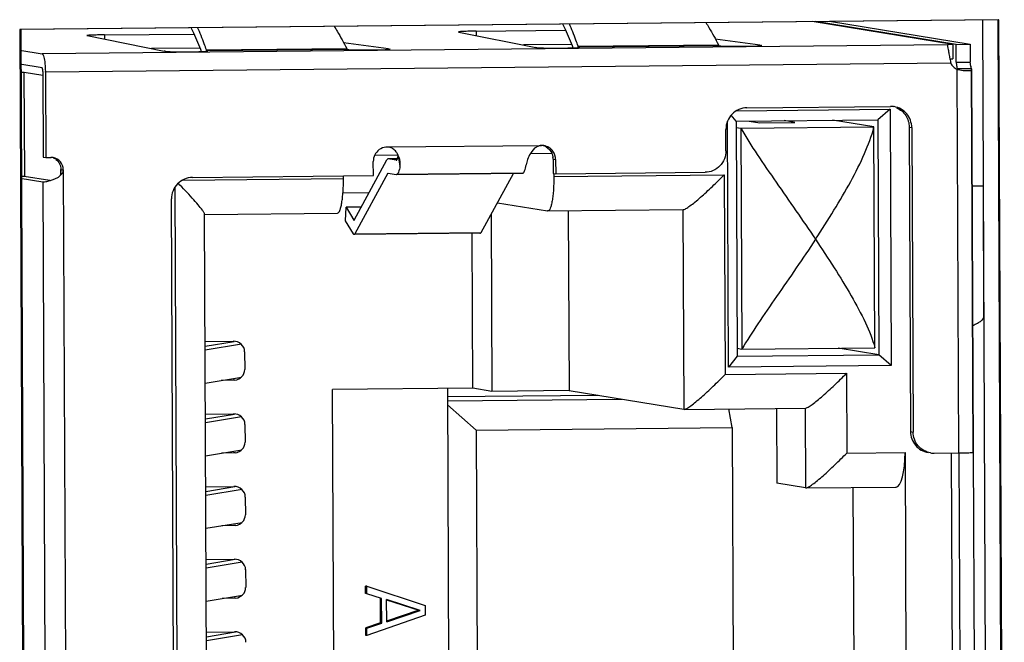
# Model space of a CAD drawing. Header units: millimetres. Extents: x 0 to 1750, y -1720 to 477.
# Tile 52 of 256: x 364 to 378, y -923 to -914. Entities that reach past the tile are written whole.
import ezdxf

# ---------------------------------------------------------------- set-up
doc = ezdxf.new("R2010")
doc.units = ezdxf.units.MM
doc.header["$LTSCALE"] = 92.51
doc.layers.add('101302590_DXF_CONTINUOUS_LINE', color=7, linetype='CONTINUOUS')
doc.layers.add('DE-11-072043DXF_CONTINUOUS_LINE', color=7, linetype='CONTINUOUS')

msp = doc.modelspace()

# ---------------------------------------------------------------- linework, layer by layer
at = {"layer": '101302590_DXF_CONTINUOUS_LINE'}
for p, q in [((378.156, -913.99), (364.432, -914.126)), ((377.507, -914.336), (375.534, -914.014)), ((377.556, -914.335), (375.583, -914.013)), ((375.78, -914.011), (377.753, -914.333)), ((378.231, -931.182), (378.156, -913.99)), ((364.432, -914.126), (364.507, -931.318)), ((370.579, -914.161), (371.66, -914.378)), ((370.822, -914.149), (372.077, -914.137)), ((370.822, -914.149), (370.822, -914.21)), ((365.365, -914.212), (366.445, -914.43)), ((365.608, -914.201), (366.862, -914.189)), ((365.608, -914.201), (365.608, -914.261)), ((374.808, -914.347), (374.177, -914.26)), ((364.419, -914.414), (364.733, -914.465)), ((377.434, -914.339), (364.733, -914.465)), ((366.948, -914.388), (366.269, -914.394)), ((366.461, -914.432), (366.445, -914.43)), ((367.037, -914.427), (367.038, -914.411)), ((367.038, -914.411), (369.006, -914.391)), ((369.019, -914.407), (367.056, -914.426)), ((369.594, -914.399), (368.963, -914.312)), ((369.594, -914.399), (369.609, -914.401)), ((369.594, -914.406), (369.594, -914.399)), ((372.162, -914.336), (371.484, -914.343)), ((371.675, -914.381), (371.66, -914.378)), ((372.252, -914.375), (372.253, -914.359)), ((372.253, -914.359), (374.221, -914.34)), ((374.233, -914.355), (372.27, -914.375)), ((374.808, -914.347), (374.824, -914.349)), ((374.808, -914.347), (374.808, -914.354)), ((377.507, -914.336), (377.507, -914.536)), ((377.556, -914.335), (377.753, -914.333)), ((377.557, -914.585), (377.556, -914.335)), ((377.753, -914.333), (377.754, -914.583)), ((377.467, -914.537), (377.507, -914.536)), ((364.734, -914.665), (364.42, -914.614)), ((377.48, -914.597), (364.778, -914.723)), ((377.557, -914.585), (377.754, -914.583)), ((377.567, -914.685), (377.569, -914.685)), ((377.592, -920.068), (377.569, -914.685)), ((377.77, -914.676), (377.573, -914.678)), ((377.573, -914.678), (377.573, -914.687)), ((377.794, -920.058), (377.77, -914.686)), ((377.798, -920.06), (377.774, -914.686)), ((364.421, -914.724), (364.482, -914.723)), ((364.482, -914.723), (364.743, -914.766)), ((364.488, -916.188), (364.482, -914.723)), ((364.743, -914.717), (364.748, -915.916)), ((364.778, -914.723), (364.784, -915.922)), ((374.472, -915.266), (376.63, -915.245)), ((374.62, -915.225), (376.636, -915.205)), ((376.63, -915.245), (376.457, -915.392)), ((376.63, -915.245), (376.646, -918.843)), ((374.469, -915.412), (374.399, -915.328)), ((374.469, -915.412), (376.457, -915.392)), ((376.403, -915.493), (375.821, -915.398)), ((376.457, -915.392), (376.471, -918.691)), ((374.327, -915.827), (374.326, -915.527)), ((374.364, -918.866), (374.348, -915.411)), ((374.469, -915.412), (374.484, -918.71)), ((374.47, -915.502), (374.534, -915.512)), ((374.534, -915.512), (376.403, -915.493)), ((374.534, -915.512), (374.548, -918.611)), ((374.65, -915.41), (374.803, -915.435)), ((374.803, -915.435), (375.295, -915.43)), ((375.295, -915.43), (375.142, -915.405)), ((376.417, -918.592), (376.403, -915.493)), ((376.897, -915.496), (376.933, -915.502)), ((376.897, -915.496), (376.916, -919.769)), ((376.933, -915.502), (376.952, -919.775)), ((369.575, -915.774), (371.739, -915.753)), ((371.736, -915.752), (371.739, -915.753)), ((364.748, -915.916), (364.784, -915.922)), ((364.784, -915.922), (364.858, -915.921)), ((369.109, -916.802), (369.571, -915.953)), ((369.4, -915.887), (369.725, -915.883)), ((369.717, -915.941), (369.584, -915.942)), ((369.584, -915.942), (369.585, -915.942)), ((369.717, -915.941), (369.585, -915.942)), ((369.701, -915.961), (369.585, -915.942)), ((369.726, -915.903), (369.753, -916.044)), ((371.584, -915.865), (371.882, -915.862)), ((371.901, -915.945), (371.937, -915.951)), ((371.901, -915.945), (371.902, -916.145)), ((371.937, -915.951), (371.938, -916.151)), ((364.995, -916.089), (365.03, -916.094)), ((364.995, -916.172), (364.995, -916.089)), ((365.03, -916.094), (365.089, -929.338)), ((369.38, -916.176), (369.379, -915.976)), ((364.481, -916.188), (364.427, -916.189)), ((364.427, -916.213), (364.741, -916.265)), ((364.842, -916.247), (364.481, -916.188)), ((366.703, -916.238), (368.96, -916.216)), ((366.841, -916.201), (369.38, -916.176)), ((368.96, -916.216), (368.96, -916.18)), ((369.584, -916.144), (369.122, -916.993)), ((369.586, -916.142), (369.702, -916.161)), ((369.702, -916.161), (371.472, -916.143)), ((371.475, -916.143), (369.704, -916.161)), ((370.893, -916.975), (371.345, -916.145)), ((371.902, -916.145), (371.938, -916.151)), ((371.912, -916.151), (371.912, -916.187)), ((371.912, -916.187), (374.303, -916.163)), ((371.938, -916.151), (374.033, -916.13)), ((374.303, -916.163), (374.315, -918.966)), ((364.741, -916.265), (364.797, -929.158)), ((364.742, -916.265), (364.741, -916.265)), ((366.655, -929.068), (366.599, -916.333)), ((377.933, -916.319), (377.941, -918.153)), ((366.602, -928.898), (366.547, -916.504)), ((369.319, -916.418), (368.953, -916.421)), ((368.989, -916.812), (368.997, -916.621)), ((369.209, -916.619), (368.997, -916.621)), ((368.997, -916.621), (369.108, -916.803)), ((371.121, -916.557), (371.825, -916.672)), ((367.012, -916.72), (368.876, -916.701)), ((367.064, -928.635), (367.012, -916.714)), ((371.032, -916.72), (371.043, -919.204)), ((371.827, -916.672), (371.825, -916.672)), ((371.827, -916.672), (373.726, -916.653)), ((372.114, -916.669), (372.125, -919.194)), ((373.723, -916.653), (373.736, -919.456)), ((369.099, -916.994), (368.989, -916.812)), ((369.108, -916.803), (369.108, -916.803)), ((369.11, -917.003), (369.109, -917.003)), ((370.881, -916.986), (369.11, -917.003)), ((369.122, -916.993), (370.893, -916.975)), ((370.774, -919.161), (370.765, -916.987)), ((370.88, -916.985), (370.881, -916.986)), ((367.02, -918.503), (367.412, -918.499)), ((367.02, -918.57), (367.428, -918.502)), ((367.528, -918.543), (367.02, -918.628)), ((367.574, -918.648), (367.575, -918.897)), ((374.484, -918.71), (374.364, -918.866)), ((374.483, -918.6), (374.548, -918.611)), ((374.484, -918.71), (376.471, -918.691)), ((374.548, -918.611), (376.417, -918.592)), ((376.471, -918.691), (375.899, -918.597)), ((376.646, -918.843), (376.471, -918.691)), ((376.646, -918.843), (374.364, -918.866)), ((374.315, -918.966), (376.017, -918.95)), ((376.017, -918.95), (376.022, -920.069)), ((367.022, -919.087), (367.529, -919.003)), ((367.414, -919.049), (367.244, -919.051)), ((367.435, -919.047), (367.414, -919.049)), ((370.774, -919.161), (368.806, -919.18)), ((368.834, -925.477), (368.806, -919.18)), ((370.418, -919.164), (370.446, -925.43)), ((372.533, -919.26), (370.419, -919.281)), ((371.043, -919.204), (370.774, -919.161)), ((372.125, -919.194), (371.043, -919.204)), ((372.125, -919.194), (373.736, -919.456)), ((370.419, -919.339), (372.865, -919.314)), ((370.419, -919.393), (370.824, -919.747)), ((367.024, -919.523), (367.416, -919.519)), ((367.024, -919.59), (367.432, -919.522)), ((373.736, -919.456), (373.739, -919.457)), ((373.739, -919.457), (375.441, -919.44)), ((374.415, -919.711), (374.369, -919.45)), ((375.035, -919.444), (375.04, -920.493)), ((375.438, -919.44), (375.443, -920.559)), ((367.532, -919.563), (367.025, -919.647)), ((367.579, -919.667), (367.58, -919.917)), ((370.824, -919.747), (374.415, -919.711)), ((370.824, -919.747), (370.846, -924.795)), ((374.415, -919.711), (374.437, -924.759)), ((376.916, -919.769), (376.952, -919.775)), ((367.027, -920.107), (367.533, -920.023)), ((367.419, -920.068), (367.248, -920.07)), ((367.439, -920.067), (367.419, -920.068)), ((376.022, -920.069), (376.839, -920.061)), ((376.839, -920.061), (376.861, -925.119)), ((377.248, -920.071), (377.592, -920.068)), ((377.488, -920.069), (377.51, -925.11)), ((377.619, -925.108), (377.597, -920.068)), ((377.794, -920.058), (377.816, -925.106)), ((377.798, -920.06), (377.798, -920.06)), ((375.443, -920.559), (375.04, -920.493)), ((367.029, -920.542), (367.421, -920.538)), ((367.029, -920.609), (367.437, -920.541)), ((367.537, -920.582), (367.029, -920.667)), ((375.443, -920.559), (375.446, -920.559)), ((375.446, -920.559), (376.713, -920.547)), ((376.13, -924.541), (376.113, -920.553)), ((367.583, -920.687), (367.584, -920.936)), ((367.031, -921.126), (367.538, -921.042)), ((367.423, -921.088), (367.253, -921.09)), ((367.444, -921.086), (367.423, -921.088)), ((367.033, -921.562), (367.425, -921.558)), ((367.033, -921.629), (367.441, -921.561)), ((367.541, -921.602), (367.034, -921.686)), ((367.588, -921.706), (367.589, -921.956)), ((369.287, -921.939), (369.269, -921.936)), ((369.27, -922.04), (369.269, -921.936)), ((369.287, -921.939), (370.105, -922.208)), ((369.288, -922.043), (369.287, -921.939)), ((367.036, -922.146), (367.542, -922.062)), ((367.428, -922.107), (367.257, -922.109)), ((367.448, -922.106), (367.428, -922.107)), ((369.288, -922.043), (369.27, -922.04)), ((369.496, -922.11), (369.288, -922.043)), ((369.496, -922.11), (369.479, -922.107)), ((369.48, -922.453), (369.479, -922.107)), ((369.498, -922.456), (369.496, -922.11)), ((369.565, -922.129), (370.018, -922.275)), ((370.036, -922.278), (369.566, -922.127)), ((369.567, -922.438), (369.566, -922.127)), ((370.018, -922.275), (369.565, -922.43)), ((369.567, -922.438), (370.036, -922.278)), ((370.036, -922.278), (370.018, -922.275)), ((370.105, -922.208), (370.106, -922.346)), ((370.106, -922.346), (369.29, -922.631)), ((367.037, -922.581), (367.43, -922.577)), ((367.038, -922.648), (367.446, -922.58)), ((369.48, -922.453), (369.272, -922.524)), ((369.29, -922.527), (369.272, -922.524)), ((369.272, -922.628), (369.272, -922.524)), ((369.29, -922.527), (369.498, -922.456)), ((369.29, -922.631), (369.29, -922.527)), ((369.498, -922.456), (369.48, -922.453)), ((367.546, -922.621), (367.038, -922.706)), ((369.29, -922.631), (369.272, -922.628))]:
    msp.add_line(p, q, dxfattribs=at)
for centre, radius, start, end in [((369.078, -914.36), 0.0781, 203.5237, 205.046), ((369.09, -913.634), 0.777, 266.0929, 267.0825), ((374.292, -914.309), 0.0781, 203.5237, 205.046), ((374.304, -913.582), 0.777, 266.0929, 267.0825), ((379.845, -914.069), 2.423, 191.1312, 191.9382), ((379.164, -914.213), 1.726, 191.9454, 192.8288), ((378.356, -914.512), 0.802, 185.2692, 186.1944), ((377.729, -914.624), 0.164, 196.2035, 198.8703), ((378.122, -914.573), 0.367, 190.7758, 192.3206), ((363.399, -914.729), 1.379, 0.2512, 0.5155), ((376.639, -915.494), 0.289, 84.4448, 90.556), ((376.639, -915.497), 0.292, 80.7298, 84.4514), ((369.577, -915.968), 0.193, 90.5836, 96.8358), ((369.576, -915.904), 0.129, 78.6723, 90.496), ((371.741, -915.945), 0.192, 86.0769, 90.5615), ((371.741, -915.948), 0.195, 80.7286, 86.0775), ((371.705, -915.941), 0.194, 60.0295, 72.1965), ((364.859, -916.089), 0.168, 86.7792, 90.5634), ((364.859, -916.092), 0.17, 80.7278, 86.7765), ((364.823, -916.086), 0.171, 53.9986, 66.1199), ((369.475, -916.01), 0.28, 24.7167, 26.855), ((369.673, -915.894), 0.054, 350.3892, 355.7973), ((371.699, -915.946), 0.202, 0.2631, 6.3292), ((369.702, -915.954), 0.00644, 260.687, 278.2426), ((369.704, -916.148), 0.0129, 260.687, 278.2426), ((371.475, -916.13), 0.0129, 260.687, 278.2426), ((377.245, -919.781), 0.291, 260.7197, 270.5398), ((377.518, -912.563), 7.506, 270.5677, 270.7664)]:
    msp.add_arc(centre, radius, start, end, dxfattribs=at)
for centre, major_axis, ratio, start_param, end_param in [((367.413, -918.649), (0.161, 0.007), 0.92788, 6.246167, 7.816963), ((367.414, -918.899), (0.161, 0.007), 0.92788, -1.47973, -0.037019), ((367.417, -919.669), (0.161, 0.007), 0.92788, 6.246167, 7.816963), ((367.418, -919.919), (0.161, 0.007), 0.92788, -1.47973, -0.037019), ((376.706, -920.047), (-0.006, 0.5), 0.264807, -3.142352, -1.602546), ((367.422, -920.688), (0.161, 0.007), 0.92788, 6.246167, 7.816963), ((367.423, -920.938), (0.161, 0.007), 0.92788, -1.47973, -0.037019), ((367.426, -921.708), (0.161, 0.007), 0.92788, 6.246167, 7.816963), ((367.427, -921.958), (0.161, 0.007), 0.92788, -1.47973, -0.037019), ((367.431, -922.727), (0.161, 0.007), 0.92788, 6.246167, 7.816963)]:
    msp.add_ellipse(centre, major_axis=major_axis, ratio=ratio, start_param=start_param, end_param=end_param, dxfattribs=at)
for points, knots in [([(366.819, -914.097), (366.831, -914.123), (366.884, -914.233), (366.932, -914.346), (366.966, -914.433)], [0, 0, 0, 0, 0.232999, 1, 1, 1, 1]), ([(367.038, -914.411), (367.028, -914.383), (366.99, -914.277), (366.948, -914.173), (366.915, -914.096)], [0, 0, 0, 0, 0.262981, 1, 1, 1, 1]), ([(368.83, -914.077), (368.845, -914.102), (368.907, -914.205), (368.964, -914.31), (369.006, -914.391)], [0, 0, 0, 0, 0.238882, 1, 1, 1, 1]), ([(370.822, -914.149), (370.79, -914.15), (370.743, -914.15), (370.684, -914.152), (370.648, -914.153), (370.618, -914.154), (370.598, -914.156), (370.587, -914.157), (370.581, -914.158), (370.578, -914.158), (370.576, -914.159), (370.576, -914.159)], [0, 0, 0, 0, 0.394447, 0.566882, 0.715651, 0.836422, 0.925496, 0.957303, 0.980319, 0.994402, 1, 1, 1, 1]), ([(370.576, -914.159), (370.576, -914.16), (370.577, -914.161), (370.578, -914.161), (370.579, -914.161)], [0, 0, 0, 0, 0.10952, 1, 1, 1, 1]), ([(372.033, -914.046), (372.046, -914.071), (372.099, -914.181), (372.146, -914.294), (372.18, -914.381)], [0, 0, 0, 0, 0.232999, 1, 1, 1, 1]), ([(372.253, -914.359), (372.243, -914.331), (372.204, -914.226), (372.162, -914.121), (372.13, -914.045)], [0, 0, 0, 0, 0.262981, 1, 1, 1, 1]), ([(374.044, -914.026), (374.059, -914.05), (374.121, -914.153), (374.179, -914.258), (374.221, -914.34)], [0, 0, 0, 0, 0.238882, 1, 1, 1, 1]), ([(365.608, -914.201), (365.575, -914.201), (365.529, -914.202), (365.47, -914.204), (365.433, -914.205), (365.404, -914.206), (365.384, -914.207), (365.372, -914.209), (365.367, -914.209), (365.364, -914.21), (365.361, -914.211), (365.361, -914.211)], [0, 0, 0, 0, 0.394447, 0.566882, 0.715651, 0.836422, 0.925496, 0.957303, 0.980319, 0.994402, 1, 1, 1, 1]), ([(365.361, -914.211), (365.361, -914.211), (365.362, -914.212), (365.364, -914.212), (365.365, -914.212)], [0, 0, 0, 0, 0.10952, 1, 1, 1, 1]), ([(366.461, -914.432), (366.469, -914.434), (366.493, -914.435), (366.536, -914.437), (366.596, -914.438), (366.694, -914.439), (366.819, -914.438), (366.919, -914.437), (366.966, -914.435)], [0, 0, 0, 0, 0.049891, 0.138601, 0.259709, 0.404447, 0.721774, 1, 1, 1, 1]), ([(366.966, -914.435), (366.979, -914.435), (367.001, -914.434), (367.027, -914.432), (367.042, -914.431), (367.05, -914.43), (367.053, -914.429), (367.056, -914.429), (367.056, -914.428)], [0, 0, 0, 0, 0.422024, 0.736438, 0.849185, 0.930914, 0.980878, 1, 1, 1, 1]), ([(367.038, -914.411), (367.039, -914.412), (367.041, -914.417), (367.044, -914.421), (367.046, -914.424)], [0, 0, 0, 0, 0.302529, 1, 1, 1, 1]), ([(367.056, -914.428), (367.056, -914.428), (367.054, -914.427), (367.053, -914.427), (367.051, -914.426)], [0, 0, 0, 0, 0.283013, 1, 1, 1, 1]), ([(369.014, -914.404), (369.013, -914.404), (369.01, -914.4), (369.008, -914.396), (369.007, -914.393)], [0, 0, 0, 0, 0.205299, 1, 1, 1, 1]), ([(369.019, -914.407), (369.02, -914.407), (369.026, -914.408), (369.032, -914.408), (369.037, -914.409)], [0, 0, 0, 0, 0.182282, 1, 1, 1, 1]), ([(369.05, -914.41), (369.098, -914.412), (369.178, -914.413), (369.29, -914.413), (369.371, -914.413), (369.434, -914.412), (369.477, -914.411), (369.516, -914.41), (369.549, -914.409), (369.576, -914.407), (369.594, -914.406), (369.604, -914.405), (369.61, -914.404), (369.612, -914.404), (369.614, -914.403), (369.614, -914.403)], [0, 0, 0, 0, 0.254149, 0.423747, 0.598082, 0.681094, 0.758281, 0.827557, 0.887022, 0.935089, 0.970434, 0.983042, 0.992165, 0.997753, 1, 1, 1, 1]), ([(369.614, -914.403), (369.614, -914.402), (369.612, -914.402), (369.611, -914.401), (369.609, -914.401)], [0, 0, 0, 0, 0.283015, 1, 1, 1, 1]), ([(371.675, -914.381), (371.684, -914.382), (371.707, -914.383), (371.751, -914.385), (371.81, -914.386), (371.909, -914.387), (372.033, -914.387), (372.133, -914.385), (372.18, -914.383)], [0, 0, 0, 0, 0.049891, 0.138601, 0.259709, 0.404447, 0.721774, 1, 1, 1, 1]), ([(372.18, -914.383), (372.193, -914.383), (372.215, -914.382), (372.241, -914.381), (372.256, -914.379), (372.264, -914.378), (372.268, -914.378), (372.27, -914.377), (372.27, -914.376)], [0, 0, 0, 0, 0.422024, 0.736438, 0.849185, 0.930914, 0.980878, 1, 1, 1, 1]), ([(372.253, -914.359), (372.253, -914.36), (372.255, -914.365), (372.258, -914.369), (372.261, -914.372)], [0, 0, 0, 0, 0.302529, 1, 1, 1, 1]), ([(372.27, -914.376), (372.27, -914.376), (372.268, -914.375), (372.267, -914.375), (372.266, -914.375)], [0, 0, 0, 0, 0.283013, 1, 1, 1, 1]), ([(374.228, -914.352), (374.228, -914.352), (374.225, -914.349), (374.223, -914.345), (374.221, -914.342)], [0, 0, 0, 0, 0.205299, 1, 1, 1, 1]), ([(374.233, -914.355), (374.234, -914.355), (374.24, -914.356), (374.246, -914.357), (374.251, -914.357)], [0, 0, 0, 0, 0.182282, 1, 1, 1, 1]), ([(374.265, -914.358), (374.313, -914.36), (374.392, -914.361), (374.505, -914.362), (374.585, -914.361), (374.648, -914.36), (374.691, -914.359), (374.73, -914.358), (374.763, -914.357), (374.79, -914.356), (374.808, -914.354), (374.819, -914.353), (374.824, -914.353), (374.827, -914.352), (374.828, -914.351), (374.828, -914.351)], [0, 0, 0, 0, 0.254149, 0.423747, 0.598082, 0.681094, 0.758281, 0.827557, 0.887022, 0.935089, 0.970434, 0.983042, 0.992165, 0.997753, 1, 1, 1, 1]), ([(374.828, -914.351), (374.828, -914.35), (374.826, -914.35), (374.825, -914.35), (374.824, -914.349)], [0, 0, 0, 0, 0.283015, 1, 1, 1, 1]), ([(377.434, -914.342), (377.433, -914.35), (377.438, -914.372), (377.445, -914.413), (377.455, -914.471), (377.463, -914.514), (377.468, -914.537)], [0, 0, 0, 0, 0.114442, 0.33443, 0.639399, 1, 1, 1, 1]), ([(377.507, -914.336), (377.498, -914.336), (377.474, -914.337), (377.45, -914.338), (377.434, -914.339)], [0, 0, 0, 0, 0.334371, 1, 1, 1, 1]), ([(377.434, -914.339), (377.434, -914.34), (377.434, -914.341), (377.434, -914.342), (377.434, -914.342)], [0, 0, 0, 0, 0.36004, 1, 1, 1, 1]), ([(364.733, -914.465), (364.737, -914.466), (364.746, -914.477), (364.76, -914.513), (364.766, -914.548), (364.769, -914.574)], [0, 0, 0, 0, 0.115241, 0.320047, 1, 1, 1, 1]), ([(364.769, -914.574), (364.771, -914.585), (364.776, -914.632), (364.778, -914.68), (364.778, -914.716)], [0, 0, 0, 0, 0.230446, 1, 1, 1, 1]), ([(364.743, -914.717), (364.743, -914.71), (364.742, -914.698), (364.74, -914.682), (364.738, -914.672), (364.735, -914.666), (364.734, -914.665)], [0, 0, 0, 0, 0.361804, 0.675654, 0.895321, 1, 1, 1, 1]), ([(377.558, -914.598), (377.559, -914.605), (377.562, -914.629), (377.566, -914.654), (377.571, -914.67)], [0, 0, 0, 0, 0.290045, 1, 1, 1, 1]), ([(377.569, -914.685), (377.581, -914.688), (377.626, -914.697), (377.671, -914.702), (377.704, -914.703)], [0, 0, 0, 0, 0.277862, 1, 1, 1, 1]), ([(377.704, -914.703), (377.714, -914.703), (377.732, -914.703), (377.755, -914.701), (377.774, -914.693), (377.774, -914.686)], [0, 0, 0, 0, 0.399905, 0.69876, 1, 1, 1, 1]), ([(377.761, -914.642), (377.761, -914.637), (377.757, -914.618), (377.755, -914.598), (377.754, -914.583)], [0, 0, 0, 0, 0.226586, 1, 1, 1, 1]), ([(377.77, -914.676), (377.769, -914.674), (377.767, -914.666), (377.765, -914.658), (377.763, -914.651)], [0, 0, 0, 0, 0.22292, 1, 1, 1, 1]), ([(377.774, -914.686), (377.774, -914.685), (377.774, -914.681), (377.772, -914.678), (377.77, -914.676)], [0, 0, 0, 0, 0.210467, 1, 1, 1, 1]), ([(374.62, -915.225), (374.581, -915.225), (374.503, -915.242), (374.406, -915.309), (374.34, -915.41), (374.326, -915.488), (374.326, -915.527)], [0, 0, 0, 0, 0.24803, 0.497433, 0.748336, 1, 1, 1, 1]), ([(376.933, -915.502), (376.933, -915.467), (376.92, -915.397), (376.867, -915.305), (376.786, -915.237), (376.72, -915.214), (376.686, -915.208)], [0, 0, 0, 0, 0.251864, 0.502435, 0.751594, 1, 1, 1, 1]), ([(376.721, -915.224), (376.772, -915.246), (376.864, -915.324), (376.897, -915.439), (376.897, -915.496)], [0, 0, 0, 0, 0.497693, 1, 1, 1, 1]), ([(374.534, -915.512), (374.607, -915.637), (374.77, -915.891), (375.125, -916.407), (375.402, -916.801), (375.583, -917.07)], [0, 0, 0, 0, 0.23134, 0.481835, 1, 1, 1, 1]), ([(375.583, -917.07), (375.671, -916.935), (375.842, -916.668), (376.076, -916.269), (376.272, -915.882), (376.371, -915.621), (376.403, -915.493)], [0, 0, 0, 0, 0.270817, 0.532838, 0.779043, 1, 1, 1, 1]), ([(369.554, -915.776), (369.521, -915.78), (369.457, -915.804), (369.414, -915.857), (369.399, -915.886)], [0, 0, 0, 0, 0.498136, 1, 1, 1, 1]), ([(371.704, -915.758), (371.691, -915.762), (371.641, -915.785), (371.605, -915.83), (371.584, -915.865)], [0, 0, 0, 0, 0.250163, 1, 1, 1, 1]), ([(371.899, -915.834), (371.884, -915.813), (371.846, -915.778), (371.797, -915.76), (371.772, -915.756)], [0, 0, 0, 0, 0.500962, 1, 1, 1, 1]), ([(365.03, -916.094), (365.03, -916.055), (365.001, -915.973), (364.925, -915.93), (364.886, -915.923)], [0, 0, 0, 0, 0.502603, 1, 1, 1, 1]), ([(364.923, -915.948), (364.945, -915.964), (364.982, -916.007), (364.995, -916.061), (364.995, -916.089)], [0, 0, 0, 0, 0.498132, 1, 1, 1, 1]), ([(369.571, -915.953), (369.572, -915.952), (369.575, -915.947), (369.58, -915.942), (369.584, -915.942)], [0, 0, 0, 0, 0.334113, 1, 1, 1, 1]), ([(369.703, -915.961), (369.706, -915.96), (369.712, -915.953), (369.715, -915.946), (369.717, -915.941)], [0, 0, 0, 0, 0.368271, 1, 1, 1, 1]), ([(369.717, -915.941), (369.718, -915.938), (369.722, -915.926), (369.725, -915.913), (369.726, -915.903)], [0, 0, 0, 0, 0.209949, 1, 1, 1, 1]), ([(369.753, -916.044), (369.755, -916.033), (369.759, -915.981), (369.746, -915.929), (369.73, -915.893)], [0, 0, 0, 0, 0.225433, 1, 1, 1, 1]), ([(371.584, -915.865), (371.568, -915.892), (371.544, -915.945), (371.528, -916), (371.524, -916.027)], [0, 0, 0, 0, 0.538556, 1, 1, 1, 1]), ([(374.327, -915.827), (374.327, -915.866), (374.312, -915.945), (374.247, -916.045), (374.149, -916.113), (374.072, -916.13), (374.033, -916.13)], [0, 0, 0, 0, 0.251664, 0.502568, 0.75197, 1, 1, 1, 1]), ([(364.976, -916.185), (364.991, -916.174), (365.017, -916.149), (365.031, -916.112), (365.03, -916.094)], [0, 0, 0, 0, 0.502286, 1, 1, 1, 1]), ([(369.753, -916.044), (369.748, -916.073), (369.74, -916.111), (369.722, -916.149), (369.711, -916.16), (369.705, -916.161)], [0, 0, 0, 0, 0.672027, 0.875271, 1, 1, 1, 1]), ([(371.476, -916.143), (371.482, -916.142), (371.493, -916.132), (371.511, -916.093), (371.519, -916.055), (371.524, -916.027)], [0, 0, 0, 0, 0.124729, 0.327973, 1, 1, 1, 1]), ([(364.841, -916.247), (364.847, -916.246), (364.871, -916.238), (364.895, -916.229), (364.913, -916.222)], [0, 0, 0, 0, 0.234682, 1, 1, 1, 1]), ([(366.841, -916.201), (366.803, -916.202), (366.725, -916.218), (366.627, -916.286), (366.562, -916.386), (366.547, -916.465), (366.547, -916.504)], [0, 0, 0, 0, 0.24803, 0.497433, 0.748336, 1, 1, 1, 1]), ([(368.876, -916.701), (368.882, -916.701), (368.898, -916.689), (368.912, -916.66), (368.926, -916.615), (368.938, -916.555), (368.948, -916.483), (368.958, -916.368), (368.961, -916.278), (368.96, -916.216)], [0, 0, 0, 0, 0.038513, 0.101799, 0.194934, 0.316643, 0.463355, 0.630098, 1, 1, 1, 1]), ([(371.912, -916.187), (371.912, -916.249), (371.91, -916.339), (371.9, -916.454), (371.889, -916.526), (371.878, -916.586), (371.863, -916.631), (371.849, -916.66), (371.834, -916.672), (371.827, -916.672)], [0, 0, 0, 0, 0.369902, 0.536645, 0.683357, 0.805065, 0.898201, 0.961487, 1, 1, 1, 1]), ([(373.726, -916.653), (373.732, -916.653), (373.745, -916.649), (373.777, -916.633), (373.827, -916.598), (373.896, -916.545), (373.973, -916.479), (374.054, -916.406), (374.166, -916.301), (374.248, -916.219), (374.303, -916.163)], [0, 0, 0, 0, 0.020954, 0.052308, 0.142681, 0.260414, 0.395446, 0.540846, 0.692052, 1, 1, 1, 1]), ([(364.749, -916.265), (364.761, -916.265), (364.792, -916.26), (364.823, -916.253), (364.841, -916.247)], [0, 0, 0, 0, 0.390714, 1, 1, 1, 1]), ([(366.982, -916.66), (366.963, -916.634), (366.916, -916.577), (366.804, -916.45), (366.709, -916.351), (366.642, -916.283)], [0, 0, 0, 0, 0.192307, 0.434917, 1, 1, 1, 1]), ([(377.781, -916.318), (377.804, -916.318), (377.834, -916.318), (377.872, -916.318), (377.894, -916.318), (377.91, -916.318), (377.921, -916.319), (377.928, -916.319), (377.93, -916.319), (377.933, -916.319), (377.933, -916.319)], [0, 0, 0, 0, 0.436784, 0.60865, 0.749381, 0.858893, 0.937136, 0.964536, 0.984129, 1, 1, 1, 1]), ([(367.012, -916.714), (367.012, -916.711), (367.009, -916.704), (367, -916.686), (366.99, -916.671), (366.982, -916.66)], [0, 0, 0, 0, 0.142043, 0.358775, 1, 1, 1, 1]), ([(369.108, -916.803), (369.108, -916.803), (369.109, -916.803), (369.109, -916.803), (369.109, -916.802)], [0, 0, 0, 0, 0.397849, 1, 1, 1, 1]), ([(369.109, -917.003), (369.108, -917.003), (369.104, -917.001), (369.101, -916.997), (369.099, -916.994)], [0, 0, 0, 0, 0.194972, 1, 1, 1, 1]), ([(369.122, -916.993), (369.121, -916.994), (369.118, -916.999), (369.114, -917.003), (369.11, -917.003)], [0, 0, 0, 0, 0.334113, 1, 1, 1, 1]), ([(370.87, -916.977), (370.871, -916.978), (370.873, -916.981), (370.877, -916.985), (370.88, -916.985)], [0, 0, 0, 0, 0.320595, 1, 1, 1, 1]), ([(370.881, -916.986), (370.882, -916.986), (370.888, -916.984), (370.891, -916.979), (370.893, -916.975)], [0, 0, 0, 0, 0.189806, 1, 1, 1, 1]), ([(375.583, -917.07), (375.405, -917.34), (375.133, -917.733), (374.782, -918.243), (374.62, -918.49), (374.548, -918.611)], [0, 0, 0, 0, 0.522875, 0.77243, 1, 1, 1, 1]), ([(375.583, -917.07), (375.672, -917.202), (375.844, -917.463), (376.082, -917.851), (376.281, -918.222), (376.383, -918.471), (376.417, -918.592)], [0, 0, 0, 0, 0.274825, 0.538488, 0.783564, 1, 1, 1, 1]), ([(377.941, -918.153), (377.941, -918.178), (377.909, -918.218), (377.853, -918.253), (377.813, -918.272), (377.79, -918.282)], [0, 0, 0, 0, 0.363792, 0.642195, 1, 1, 1, 1]), ([(373.739, -919.457), (373.744, -919.457), (373.757, -919.453), (373.789, -919.437), (373.84, -919.402), (373.908, -919.348), (373.985, -919.283), (374.066, -919.21), (374.178, -919.105), (374.26, -919.022), (374.315, -918.966)], [0, 0, 0, 0, 0.020954, 0.052308, 0.142681, 0.260414, 0.395446, 0.540846, 0.692052, 1, 1, 1, 1]), ([(375.441, -919.44), (375.446, -919.44), (375.459, -919.436), (375.491, -919.42), (375.542, -919.385), (375.61, -919.332), (375.687, -919.266), (375.768, -919.193), (375.88, -919.088), (375.963, -919.006), (376.017, -918.95)], [0, 0, 0, 0, 0.020954, 0.052308, 0.142681, 0.260414, 0.395446, 0.540846, 0.692052, 1, 1, 1, 1]), ([(376.916, -919.769), (376.916, -919.803), (376.928, -919.873), (376.981, -919.965), (377.062, -920.033), (377.129, -920.056), (377.163, -920.062)], [0, 0, 0, 0, 0.251864, 0.502435, 0.751594, 1, 1, 1, 1]), ([(377.198, -920.068), (377.165, -920.062), (377.098, -920.039), (377.017, -919.971), (376.964, -919.879), (376.952, -919.809), (376.952, -919.775)], [0, 0, 0, 0, 0.248406, 0.497565, 0.748137, 1, 1, 1, 1]), ([(375.446, -920.559), (375.451, -920.559), (375.464, -920.555), (375.496, -920.539), (375.546, -920.505), (375.615, -920.451), (375.692, -920.386), (375.773, -920.312), (375.885, -920.207), (375.967, -920.125), (376.022, -920.069)], [0, 0, 0, 0, 0.020954, 0.052308, 0.142681, 0.260414, 0.395446, 0.540846, 0.692052, 1, 1, 1, 1]), ([(377.618, -920.068), (377.657, -920.067), (377.709, -920.066), (377.767, -920.063), (377.787, -920.062), (377.794, -920.061)], [0, 0, 0, 0, 0.65957, 0.878743, 1, 1, 1, 1]), ([(377.798, -920.06), (377.798, -920.06), (377.796, -920.058), (377.795, -920.059), (377.794, -920.058)], [0, 0, 0, 0, 0.098466, 1, 1, 1, 1]), ([(377.794, -920.061), (377.794, -920.061), (377.796, -920.061), (377.797, -920.06), (377.798, -920.06)], [0, 0, 0, 0, 0.369248, 1, 1, 1, 1])]:
    msp.add_open_spline(points, degree=3, knots=knots, dxfattribs=at)
for points in [[(367.046, -914.424), (367.048, -914.425), (367.049, -914.426), (367.051, -914.426)], [(369.019, -914.407), (369.017, -914.407), (369.015, -914.405), (369.014, -914.404)], [(372.261, -914.372), (372.262, -914.373), (372.264, -914.374), (372.266, -914.375)], [(374.233, -914.355), (374.231, -914.355), (374.23, -914.354), (374.228, -914.352)], [(377.48, -914.597), (377.49, -914.616), (377.502, -914.633), (377.517, -914.648)], [(377.517, -914.648), (377.532, -914.663), (377.55, -914.676), (377.569, -914.685)], [(377.573, -914.678), (377.574, -914.68), (377.574, -914.684), (377.574, -914.687)], [(369.655, -915.8), (369.639, -915.789), (369.62, -915.781), (369.601, -915.777)], [(369.698, -915.841), (369.686, -915.826), (369.671, -915.811), (369.655, -915.8)], [(371.739, -915.753), (371.727, -915.753), (371.715, -915.755), (371.704, -915.758)], [(371.802, -915.773), (371.837, -915.793), (371.866, -915.826), (371.883, -915.862)], [(369.399, -915.886), (369.386, -915.914), (369.379, -915.946), (369.379, -915.976)], [(369.725, -915.883), (369.718, -915.868), (369.709, -915.854), (369.698, -915.841)], [(371.883, -915.862), (371.892, -915.881), (371.897, -915.902), (371.9, -915.924)], [(371.937, -915.951), (371.937, -915.91), (371.923, -915.867), (371.899, -915.834)], [(364.995, -916.089), (364.995, -916.117), (364.992, -916.145), (364.986, -916.172)], [(364.913, -916.222), (364.935, -916.212), (364.957, -916.2), (364.976, -916.185)], [(364.742, -916.265), (364.744, -916.265), (364.747, -916.265), (364.749, -916.265)]]:
    msp.add_open_spline(points, degree=3, dxfattribs=at)
at = {"layer": 'DE-11-072043DXF_CONTINUOUS_LINE'}
for p, q in [((378.143, -913.988), (364.418, -914.124)), ((378.003, -931.145), (377.928, -913.989)), ((378.218, -931.18), (378.143, -913.988)), ((364.418, -914.124), (364.494, -931.316))]:
    msp.add_line(p, q, dxfattribs=at)

doc.saveas('drawing.dxf')
